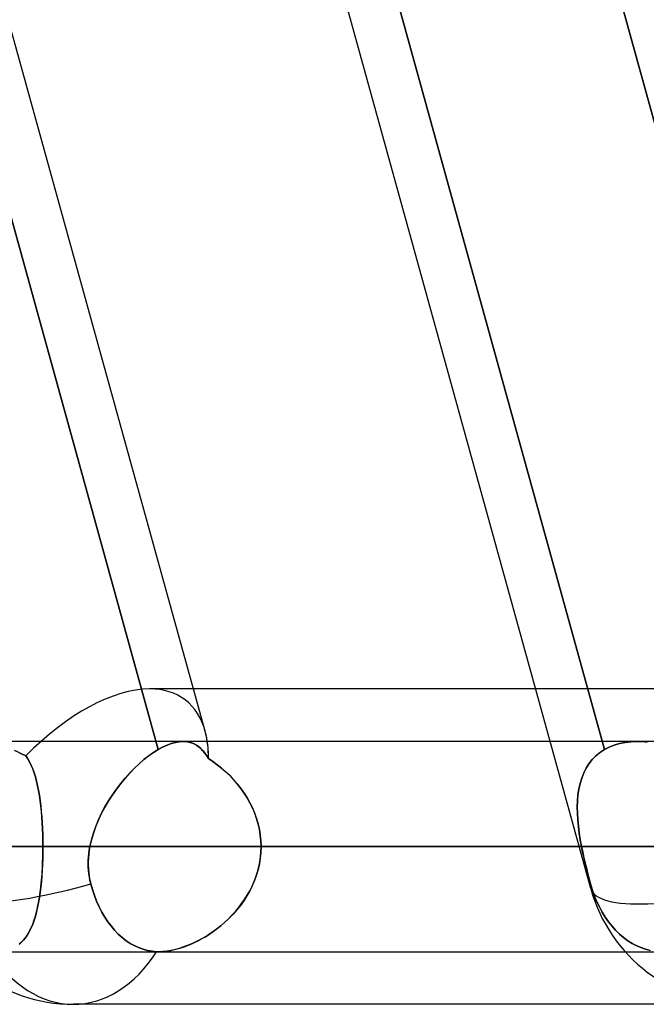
# Model space of a CAD drawing. Header units: millimetres. Extents: x -156 to 156, y -132 to 52.
# Tile 4 of 79: x -72.56 to -69.58, y -64 to -59.32. Entities that reach past the tile are written whole.
import ezdxf

# ---------------------------------------------------------------- set-up
doc = ezdxf.new("R2010")
doc.units = ezdxf.units.MM
doc.layers.add('MAIN-1', color=7, linetype='Continuous')

msp = doc.modelspace()

# ---------------------------------------------------------------- linework, layer by layer
at = {"layer": 'MAIN-1'}
for p, q in [((-71.6752, -62.7012), (-78.6232, -37.5466)), ((-69.8426, -63.4497), (-76.9137, -37.8497)), ((-69.8426, -63.4497), (-76.9137, -37.8497)), ((-75.1773, -50.9193), (-71.8989, -62.7882)), ((-69.7776, -62.7882), (-73.0559, -50.9193)), ((-73.0559, -50.9193), (-69.7776, -62.7882)), ((-71.9926, -50.9288), (-68.7133, -62.8011)), ((-71.8989, -62.7882), (-75.1688, -50.95)), ((-71.6752, -62.7012), (-74.921, -50.95)), ((-68.7133, -62.8011), (-71.9868, -50.95)), ((-39.5713, -62.5), (-71.9395, -62.5)), ((-71.7307, -62.5), (-71.9395, -62.5)), ((-70.1049, -62.5), (-71.7307, -62.5)), ((-68.7575, -62.5), (-70.1049, -62.5)), ((-67.1513, -62.75), (-92.2, -62.75)), ((-61.633, -62.75), (-84.4, -62.75)), ((-61.633, -62.75), (-84.4, -62.75)), ((-56.1142, -62.75), (-76.6, -62.75)), ((-56.1142, -62.75), (-76.6, -62.75)), ((-71.7809, -62.75), (-72.7769, -62.75)), ((-72.554, -62.805), (-72.581, -62.7925)), ((-72.5747, -62.7952), (-72.5508, -62.8065)), ((-71.9213, -62.8022), (-71.8989, -62.7882)), ((-71.8989, -62.7882), (-71.9211, -62.8021)), ((-71.8989, -62.7882), (-71.8774, -62.7764)), ((-71.8774, -62.7765), (-71.8989, -62.7882)), ((-71.8564, -62.7668), (-71.8774, -62.7765)), ((-71.8774, -62.7764), (-71.8565, -62.7669)), ((-71.8565, -62.7669), (-71.8363, -62.7594)), ((-71.8361, -62.7594), (-71.8564, -62.7668)), ((-71.8363, -62.7594), (-71.8168, -62.7541)), ((-71.8167, -62.7541), (-71.8361, -62.7594)), ((-71.8168, -62.7541), (-71.7982, -62.751)), ((-71.7982, -62.751), (-71.8167, -62.7541)), ((-71.7805, -62.75), (-71.7982, -62.751)), ((-71.7982, -62.751), (-71.7805, -62.75)), ((-69.624, -62.75), (-71.7809, -62.75)), ((-69.624, -62.75), (-71.7809, -62.75)), ((-70.0359, -62.75), (-71.7809, -62.75)), ((-71.7664, -62.7508), (-71.7805, -62.75)), ((-71.7805, -62.75), (-71.7663, -62.7508)), ((-71.753, -62.753), (-71.7664, -62.7508)), ((-71.7663, -62.7508), (-71.7528, -62.753)), ((-71.7403, -62.7565), (-71.753, -62.753)), ((-71.7528, -62.753), (-71.7399, -62.7567)), ((-71.7282, -62.7615), (-71.7403, -62.7565)), ((-71.7399, -62.7567), (-71.7277, -62.7617)), ((-71.7167, -62.7677), (-71.7282, -62.7615)), ((-71.7277, -62.7617), (-71.7162, -62.7681)), ((-71.7058, -62.7753), (-71.7167, -62.7677)), ((-71.7162, -62.7681), (-71.7053, -62.7757)), ((-71.6955, -62.7841), (-71.7058, -62.7753)), ((-71.7053, -62.7757), (-71.695, -62.7845)), ((-71.6858, -62.7941), (-71.6955, -62.7841)), ((-71.695, -62.7845), (-71.6854, -62.7945)), ((-71.6765, -62.8053), (-71.6858, -62.7941)), ((-71.6854, -62.7945), (-71.6762, -62.8057)), ((-69.624, -62.75), (-70.0359, -62.75)), ((-69.7989, -62.8022), (-69.7776, -62.7882)), ((-69.7776, -62.7882), (-69.7987, -62.8021)), ((-69.7776, -62.7882), (-69.755, -62.7764)), ((-69.755, -62.7765), (-69.7776, -62.7882)), ((-69.7309, -62.7668), (-69.755, -62.7765)), ((-69.755, -62.7764), (-69.731, -62.7669)), ((-69.731, -62.7669), (-69.7057, -62.7594)), ((-69.7054, -62.7594), (-69.7309, -62.7668)), ((-69.7057, -62.7594), (-69.6792, -62.7541)), ((-69.679, -62.7541), (-69.7054, -62.7594)), ((-69.6792, -62.7541), (-69.6515, -62.751)), ((-69.6515, -62.751), (-69.679, -62.7541)), ((-69.6515, -62.751), (-69.6232, -62.75)), ((-69.6233, -62.75), (-69.6515, -62.751)), ((-68.5822, -62.75), (-69.624, -62.75)), ((-69.5992, -62.7508), (-69.6233, -62.75)), ((-69.6232, -62.75), (-69.5989, -62.7508)), ((-69.5747, -62.753), (-69.5992, -62.7508)), ((-69.5989, -62.7508), (-69.5742, -62.753)), ((-72.5275, -62.8189), (-72.554, -62.805)), ((-72.5508, -62.8065), (-72.5275, -62.8189)), ((-72.5275, -62.8189), (-72.5183, -62.8326)), ((-72.5183, -62.8326), (-72.5275, -62.8189)), ((-72.5183, -62.8326), (-72.5099, -62.8475)), ((-72.5099, -62.8475), (-72.5183, -62.8326)), ((-71.9663, -62.836), (-71.9891, -62.8557)), ((-71.9891, -62.8557), (-71.9665, -62.8361)), ((-71.9665, -62.8361), (-71.9438, -62.8182)), ((-71.9436, -62.8181), (-71.9663, -62.836)), ((-71.9438, -62.8182), (-71.9213, -62.8022)), ((-71.9211, -62.8021), (-71.9436, -62.8181)), ((-71.6678, -62.8176), (-71.6765, -62.8053)), ((-71.6762, -62.8057), (-71.6676, -62.8178)), ((-71.6595, -62.831), (-71.6678, -62.8176)), ((-71.6676, -62.8178), (-71.6595, -62.831)), ((-71.6385, -62.8451), (-71.6595, -62.831)), ((-71.6595, -62.831), (-71.6384, -62.8452)), ((-69.8355, -62.836), (-69.8511, -62.8557)), ((-69.8511, -62.8557), (-69.8356, -62.8361)), ((-69.8356, -62.8361), (-69.8182, -62.8182)), ((-69.818, -62.8181), (-69.8355, -62.836)), ((-69.8182, -62.8182), (-69.7989, -62.8022)), ((-69.7987, -62.8021), (-69.818, -62.8181)), ((-72.5099, -62.8475), (-72.5021, -62.8636)), ((-72.5021, -62.8636), (-72.5099, -62.8475)), ((-72.5021, -62.8636), (-72.4949, -62.8809)), ((-72.4949, -62.8808), (-72.5021, -62.8636)), ((-72.4884, -62.8992), (-72.4949, -62.8808)), ((-72.4949, -62.8809), (-72.4883, -62.8993)), ((-72.0116, -62.8771), (-72.0337, -62.8999)), ((-72.0337, -62.9), (-72.0115, -62.8771)), ((-71.9891, -62.8557), (-72.0116, -62.8771)), ((-72.0115, -62.8771), (-71.9891, -62.8557)), ((-71.6178, -62.8603), (-71.6385, -62.8451)), ((-71.6384, -62.8452), (-71.6177, -62.8604)), ((-71.5976, -62.8766), (-71.6178, -62.8603)), ((-71.6177, -62.8604), (-71.5974, -62.8767)), ((-71.5778, -62.8939), (-71.5976, -62.8766)), ((-71.5974, -62.8767), (-71.5776, -62.8941)), ((-69.8762, -62.9), (-69.8646, -62.8771)), ((-69.8646, -62.8771), (-69.8761, -62.8999)), ((-69.8646, -62.8771), (-69.8511, -62.8557)), ((-69.8511, -62.8557), (-69.8646, -62.8771)), ((-72.4823, -62.9187), (-72.4884, -62.8992)), ((-72.4883, -62.8993), (-72.4823, -62.9188)), ((-72.4768, -62.9393), (-72.4823, -62.9187)), ((-72.4823, -62.9188), (-72.4768, -62.9394)), ((-72.0765, -62.9497), (-72.0555, -62.9242)), ((-72.0553, -62.9241), (-72.0764, -62.9496)), ((-72.0555, -62.9242), (-72.0337, -62.9)), ((-72.0337, -62.8999), (-72.0553, -62.9241)), ((-71.5587, -62.9122), (-71.5778, -62.8939)), ((-71.5776, -62.8941), (-71.5584, -62.9124)), ((-71.5402, -62.9316), (-71.5587, -62.9122)), ((-71.5584, -62.9124), (-71.54, -62.9318)), ((-71.5225, -62.9519), (-71.5402, -62.9316)), ((-71.54, -62.9318), (-71.5224, -62.952)), ((-69.8935, -62.9497), (-69.8858, -62.9242)), ((-69.8857, -62.9241), (-69.8934, -62.9496)), ((-69.8858, -62.9242), (-69.8762, -62.9)), ((-69.8761, -62.8999), (-69.8857, -62.9241)), ((-72.4718, -62.961), (-72.4768, -62.9393)), ((-72.4768, -62.9394), (-72.4718, -62.961)), ((-72.4718, -62.961), (-72.4673, -62.9835)), ((-72.4673, -62.9837), (-72.4718, -62.961)), ((-72.4673, -62.9835), (-72.4633, -63.007)), ((-72.4632, -63.0072), (-72.4673, -62.9837)), ((-72.0967, -62.9762), (-72.1161, -63.0038)), ((-72.1161, -63.0039), (-72.0968, -62.9763)), ((-72.0968, -62.9763), (-72.0765, -62.9497)), ((-72.0764, -62.9496), (-72.0967, -62.9762)), ((-71.5058, -62.9732), (-71.5225, -62.9519)), ((-71.5224, -62.952), (-71.5058, -62.9732)), ((-71.4902, -62.9952), (-71.5058, -62.9732)), ((-71.5058, -62.9732), (-71.4902, -62.9952)), ((-69.8993, -62.9762), (-69.9035, -63.0038)), ((-69.9035, -63.0039), (-69.8993, -62.9763)), ((-69.8934, -62.9496), (-69.8993, -62.9762)), ((-69.8993, -62.9763), (-69.8935, -62.9497)), ((-72.4633, -63.007), (-72.4597, -63.0314)), ((-72.4597, -63.0317), (-72.4632, -63.0072)), ((-72.1161, -63.0038), (-72.1345, -63.0323)), ((-72.1345, -63.0323), (-72.1161, -63.0039)), ((-71.4757, -63.0181), (-71.4902, -62.9952)), ((-71.4902, -62.9952), (-71.4758, -63.018)), ((-71.4758, -63.018), (-71.4625, -63.0416)), ((-71.4625, -63.0417), (-71.4757, -63.0181)), ((-69.906, -63.0323), (-69.9035, -63.0039)), ((-69.9035, -63.0038), (-69.9059, -63.0323)), ((-72.4597, -63.0314), (-72.4566, -63.0567)), ((-72.4565, -63.057), (-72.4597, -63.0317)), ((-72.4566, -63.0567), (-72.4539, -63.0828)), ((-72.4538, -63.0831), (-72.4565, -63.057)), ((-72.1517, -63.0617), (-72.1677, -63.0917)), ((-72.1676, -63.0916), (-72.1517, -63.0616)), ((-72.1345, -63.0323), (-72.1517, -63.0617)), ((-72.1517, -63.0616), (-72.1345, -63.0323)), ((-71.4625, -63.0416), (-71.4506, -63.0659)), ((-71.4505, -63.0661), (-71.4625, -63.0417)), ((-71.4506, -63.0659), (-71.44, -63.091)), ((-71.4399, -63.0912), (-71.4505, -63.0661)), ((-69.9069, -63.0616), (-69.906, -63.0323)), ((-69.9059, -63.0323), (-69.9069, -63.0617)), ((-69.9064, -63.0916), (-69.9069, -63.0616)), ((-69.9069, -63.0617), (-69.9064, -63.0917)), ((-72.4539, -63.0828), (-72.4516, -63.1095)), ((-72.4516, -63.1099), (-72.4538, -63.0831)), ((-72.4516, -63.1095), (-72.4497, -63.1368)), ((-72.4497, -63.1372), (-72.4516, -63.1099)), ((-72.1822, -63.1223), (-72.1951, -63.1535)), ((-72.1951, -63.1536), (-72.1822, -63.1223)), ((-72.1822, -63.1223), (-72.1676, -63.0916)), ((-72.1677, -63.0917), (-72.1822, -63.1223)), ((-71.44, -63.091), (-71.431, -63.1165)), ((-71.4309, -63.1168), (-71.4399, -63.0912)), ((-71.431, -63.1165), (-71.4235, -63.1425)), ((-71.4234, -63.1429), (-71.4309, -63.1168)), ((-69.9046, -63.1223), (-69.9064, -63.0916)), ((-69.9064, -63.0917), (-69.9046, -63.1223)), ((-69.9015, -63.1536), (-69.9046, -63.1223)), ((-69.9046, -63.1223), (-69.9016, -63.1535)), ((-72.4497, -63.1368), (-72.4483, -63.1646)), ((-72.4483, -63.1649), (-72.4497, -63.1372)), ((-72.4483, -63.1646), (-72.4473, -63.1927)), ((-72.4473, -63.193), (-72.4483, -63.1649)), ((-72.2064, -63.1854), (-72.1951, -63.1536)), ((-72.1951, -63.1535), (-72.2063, -63.1853)), ((-71.4235, -63.1425), (-71.4175, -63.1689)), ((-71.4175, -63.1693), (-71.4234, -63.1429)), ((-71.4175, -63.1689), (-71.4133, -63.1956)), ((-71.4132, -63.196), (-71.4175, -63.1693)), ((-69.9016, -63.1535), (-69.8974, -63.1853)), ((-69.8974, -63.1854), (-69.9015, -63.1536)), ((-72.4473, -63.1927), (-72.4467, -63.2212)), ((-72.4467, -63.2214), (-72.4473, -63.193)), ((-72.2157, -63.2175), (-72.223, -63.25)), ((-72.223, -63.25), (-72.2157, -63.2175)), ((-72.2063, -63.1853), (-72.2157, -63.2175)), ((-72.2157, -63.2175), (-72.2064, -63.1854)), ((-71.4133, -63.1956), (-71.4107, -63.2227)), ((-71.4107, -63.2229), (-71.4132, -63.196)), ((-69.8974, -63.1853), (-69.8923, -63.2175)), ((-69.8923, -63.2175), (-69.8974, -63.1854)), ((-69.8863, -63.25), (-69.8923, -63.2175)), ((-69.8923, -63.2175), (-69.8863, -63.25)), ((-72.4465, -63.25), (-99.5, -63.25)), ((-99.5, -63.25), (-72.4465, -63.25)), ((-92.7, -63.25), (-67.6358, -63.25)), ((-67.6358, -63.25), (-92.7, -63.25)), ((-66.9283, -63.25), (-91.7, -63.25)), ((-91.7, -63.25), (-66.9283, -63.25)), ((-84.9, -63.25), (-62.1172, -63.25)), ((-62.1172, -63.25), (-84.9, -63.25)), ((-61.4096, -63.25), (-83.9, -63.25)), ((-83.9, -63.25), (-61.4096, -63.25)), ((-77.1, -63.25), (-56.598, -63.25)), ((-56.598, -63.25), (-77.1, -63.25)), ((-55.8903, -63.25), (-76.1, -63.25)), ((-76.1, -63.25), (-55.8903, -63.25)), ((-72.4467, -63.2212), (-72.4465, -63.25)), ((-72.4465, -63.25), (-72.4467, -63.2214)), ((-72.4465, -63.25), (-72.4467, -63.2785)), ((-72.4466, -63.2754), (-72.4465, -63.25)), ((-67.6358, -63.25), (-72.4465, -63.25)), ((-72.4465, -63.25), (-67.6358, -63.25)), ((-72.223, -63.25), (-72.226, -63.2678)), ((-72.2258, -63.2662), (-72.223, -63.25)), ((-72.223, -63.25), (-69.8978, -63.25)), ((-69.8863, -63.25), (-72.223, -63.25)), ((-71.4107, -63.2227), (-71.4098, -63.25)), ((-71.4098, -63.25), (-71.4107, -63.2229)), ((-71.4098, -63.25), (-71.4107, -63.2774)), ((-71.4105, -63.2745), (-71.4098, -63.25)), ((-69.2885, -63.25), (-71.4098, -63.25)), ((-71.4098, -63.25), (-69.2885, -63.25)), ((-71.4098, -63.25), (-66.6009, -63.25)), ((-66.6009, -63.25), (-71.4098, -63.25)), ((-69.8978, -63.25), (-69.8863, -63.25)), ((-69.8863, -63.25), (-69.8827, -63.2678)), ((-69.883, -63.2662), (-69.8863, -63.25)), ((-72.4473, -63.3068), (-72.4483, -63.3348)), ((-72.4479, -63.3254), (-72.4471, -63.3005)), ((-72.4467, -63.2785), (-72.4473, -63.3068)), ((-72.4471, -63.3005), (-72.4466, -63.2754)), ((-72.23, -63.3036), (-72.2308, -63.3215)), ((-72.2306, -63.3148), (-72.2296, -63.2986)), ((-72.2284, -63.2857), (-72.23, -63.3036)), ((-72.2296, -63.2986), (-72.228, -63.2824)), ((-72.226, -63.2678), (-72.2284, -63.2857)), ((-72.228, -63.2824), (-72.2258, -63.2662)), ((-71.4133, -63.3047), (-71.4176, -63.3317)), ((-71.416, -63.3228), (-71.4126, -63.2987)), ((-71.4107, -63.2774), (-71.4133, -63.3047)), ((-71.4126, -63.2987), (-71.4105, -63.2745)), ((-69.8796, -63.2824), (-69.883, -63.2662)), ((-69.8827, -63.2678), (-69.8789, -63.2857)), ((-69.876, -63.2986), (-69.8796, -63.2824)), ((-69.8789, -63.2857), (-69.8749, -63.3036)), ((-69.8723, -63.3148), (-69.876, -63.2986)), ((-69.8749, -63.3036), (-69.8708, -63.3215)), ((-72.4504, -63.3742), (-72.449, -63.3499)), ((-72.4483, -63.3348), (-72.4497, -63.3624)), ((-72.449, -63.3499), (-72.4479, -63.3254)), ((-72.231, -63.3311), (-72.2306, -63.3148)), ((-72.2307, -63.3473), (-72.231, -63.3311)), ((-72.2308, -63.3215), (-72.2309, -63.3393)), ((-72.2309, -63.3393), (-72.2302, -63.3571)), ((-72.2297, -63.3635), (-72.2307, -63.3473)), ((-72.2302, -63.3571), (-72.2286, -63.3748)), ((-71.4237, -63.3583), (-71.4314, -63.3847)), ((-71.4268, -63.37), (-71.4208, -63.3465)), ((-71.4176, -63.3317), (-71.4237, -63.3583)), ((-71.4208, -63.3465), (-71.416, -63.3228)), ((-69.8685, -63.3311), (-69.8723, -63.3148)), ((-69.8708, -63.3215), (-69.8665, -63.3393)), ((-69.8646, -63.3473), (-69.8685, -63.3311)), ((-69.8665, -63.3393), (-69.8621, -63.3571)), ((-69.8605, -63.3635), (-69.8646, -63.3473)), ((-69.8621, -63.3571), (-69.8577, -63.3748)), ((-72.4543, -63.4215), (-72.4522, -63.398)), ((-72.4515, -63.3897), (-72.4538, -63.4165)), ((-72.4522, -63.398), (-72.4504, -63.3742)), ((-72.4497, -63.3624), (-72.4515, -63.3897)), ((-72.2281, -63.3797), (-72.2297, -63.3635)), ((-72.2286, -63.3748), (-72.2263, -63.3924)), ((-72.2257, -63.3957), (-72.2281, -63.3797)), ((-72.2263, -63.3924), (-72.2231, -63.4098)), ((-72.2227, -63.4116), (-72.2257, -63.3957)), ((-71.4427, -63.4158), (-71.4342, -63.3931)), ((-71.4314, -63.3847), (-71.4406, -63.4106)), ((-71.4342, -63.3931), (-71.4268, -63.37)), ((-69.8564, -63.3797), (-69.8605, -63.3635)), ((-69.8577, -63.3748), (-69.8531, -63.3924)), ((-69.8522, -63.3957), (-69.8564, -63.3797)), ((-69.8531, -63.3924), (-69.8485, -63.4098)), ((-69.848, -63.4116), (-69.8522, -63.3957)), ((-72.4565, -63.4425), (-72.4596, -63.4677)), ((-72.4594, -63.4666), (-72.4567, -63.4444)), ((-72.4567, -63.4444), (-72.4543, -63.4215)), ((-72.4538, -63.4165), (-72.4565, -63.4425)), ((-72.2231, -63.4098), (-72.219, -63.4272)), ((-72.219, -63.4272), (-72.2227, -63.4116)), ((-72.2111, -63.4546), (-72.219, -63.4272)), ((-72.219, -63.4272), (-72.2111, -63.4546)), ((-71.4514, -63.4359), (-71.4636, -63.4605)), ((-71.4633, -63.4599), (-71.4525, -63.4381)), ((-71.4525, -63.4381), (-71.4427, -63.4158)), ((-71.4406, -63.4106), (-71.4514, -63.4359)), ((-69.8485, -63.4098), (-69.8438, -63.4272)), ((-69.8438, -63.4272), (-69.848, -63.4116)), ((-69.8438, -63.4272), (-69.8355, -63.4546)), ((-69.8355, -63.4546), (-69.8438, -63.4272)), ((-72.4631, -63.4921), (-72.4671, -63.5156)), ((-72.466, -63.5091), (-72.4625, -63.4882)), ((-72.4596, -63.4677), (-72.4631, -63.4921)), ((-72.4625, -63.4882), (-72.4594, -63.4666)), ((-72.2019, -63.4822), (-72.2111, -63.4546)), ((-72.2111, -63.4546), (-72.2019, -63.4822)), ((-72.1912, -63.5097), (-72.2019, -63.4822)), ((-72.2019, -63.4822), (-72.1912, -63.5097)), ((-71.4772, -63.4843), (-71.492, -63.5074)), ((-71.488, -63.5015), (-71.4752, -63.481)), ((-71.4636, -63.4605), (-71.4772, -63.4843)), ((-71.4752, -63.481), (-71.4633, -63.4599)), ((-69.8355, -63.4546), (-69.8258, -63.4822)), ((-69.8258, -63.4822), (-69.8355, -63.4546)), ((-69.8258, -63.4822), (-69.8146, -63.5097)), ((-69.8146, -63.5097), (-69.8258, -63.4822)), ((-72.4716, -63.5382), (-72.4766, -63.5599)), ((-72.4739, -63.5487), (-72.4698, -63.5292)), ((-72.4671, -63.5156), (-72.4716, -63.5382)), ((-72.4698, -63.5292), (-72.466, -63.5091)), ((-72.1791, -63.5364), (-72.1912, -63.5097)), ((-72.1912, -63.5097), (-72.1791, -63.5364)), ((-72.166, -63.5618), (-72.1791, -63.5364)), ((-72.1791, -63.5364), (-72.166, -63.5618)), ((-71.5318, -63.559), (-71.5164, -63.5405)), ((-71.5079, -63.5296), (-71.5249, -63.551)), ((-71.5164, -63.5405), (-71.5018, -63.5213)), ((-71.492, -63.5074), (-71.5079, -63.5296)), ((-71.5018, -63.5213), (-71.488, -63.5015)), ((-69.8146, -63.5097), (-69.8019, -63.5364)), ((-69.8019, -63.5364), (-69.8146, -63.5097)), ((-69.8019, -63.5364), (-69.7882, -63.5618)), ((-69.7882, -63.5618), (-69.8019, -63.5364)), ((-72.4889, -63.6023), (-72.4835, -63.5852)), ((-72.4821, -63.5805), (-72.4881, -63.6)), ((-72.4835, -63.5852), (-72.4785, -63.5673)), ((-72.4766, -63.5599), (-72.4821, -63.5805)), ((-72.4785, -63.5673), (-72.4739, -63.5487)), ((-72.1521, -63.5854), (-72.166, -63.5618)), ((-72.166, -63.5618), (-72.1521, -63.5854)), ((-72.1379, -63.607), (-72.1521, -63.5854)), ((-72.1521, -63.5854), (-72.1379, -63.607)), ((-71.5618, -63.5909), (-71.5813, -63.6092)), ((-71.5647, -63.5937), (-71.5479, -63.5767)), ((-71.5429, -63.5715), (-71.5618, -63.5909)), ((-71.5479, -63.5767), (-71.5318, -63.559)), ((-71.5249, -63.551), (-71.5429, -63.5715)), ((-69.7882, -63.5618), (-69.7736, -63.5854)), ((-69.7736, -63.5854), (-69.7882, -63.5618)), ((-69.7736, -63.5854), (-69.7586, -63.607)), ((-69.7586, -63.607), (-69.7736, -63.5854)), ((-72.5018, -63.6356), (-72.5095, -63.6517)), ((-72.5077, -63.6481), (-72.5009, -63.6337)), ((-72.4946, -63.6184), (-72.5018, -63.6356)), ((-72.5009, -63.6337), (-72.4947, -63.6184)), ((-72.4947, -63.6184), (-72.4889, -63.6023)), ((-72.4881, -63.6), (-72.4946, -63.6184)), ((-72.1225, -63.6275), (-72.1379, -63.607)), ((-72.1379, -63.607), (-72.1225, -63.6275)), ((-72.1058, -63.6473), (-72.1225, -63.6275)), ((-72.1225, -63.6275), (-72.1058, -63.6473)), ((-71.6013, -63.6266), (-71.6219, -63.6428)), ((-71.6181, -63.6399), (-71.5998, -63.6253)), ((-71.5813, -63.6092), (-71.6013, -63.6266)), ((-71.5998, -63.6253), (-71.582, -63.61)), ((-71.582, -63.61), (-71.5647, -63.5937)), ((-69.7586, -63.607), (-69.7425, -63.6275)), ((-69.7425, -63.6275), (-69.7586, -63.607)), ((-69.7425, -63.6275), (-69.7249, -63.6473)), ((-69.7249, -63.6473), (-69.7425, -63.6275)), ((-72.5398, -63.6965), (-72.5309, -63.6858)), ((-72.5269, -63.6803), (-72.5367, -63.6929)), ((-72.5309, -63.6858), (-72.5226, -63.6741)), ((-72.5179, -63.6666), (-72.5269, -63.6803)), ((-72.5226, -63.6741), (-72.5149, -63.6616)), ((-72.5095, -63.6517), (-72.5179, -63.6666)), ((-72.5149, -63.6616), (-72.5077, -63.6481)), ((-72.0879, -63.6658), (-72.1058, -63.6473)), ((-72.1058, -63.6473), (-72.0879, -63.6658)), ((-72.0693, -63.6826), (-72.0879, -63.6658)), ((-72.0879, -63.6658), (-72.0693, -63.6826)), ((-72.0502, -63.6974), (-72.0693, -63.6826)), ((-72.0693, -63.6826), (-72.0502, -63.6974)), ((-71.6856, -63.6849), (-71.7072, -63.6967)), ((-71.6935, -63.6893), (-71.6744, -63.6783)), ((-71.6642, -63.672), (-71.6856, -63.6849)), ((-71.6744, -63.6783), (-71.6554, -63.6663)), ((-71.6429, -63.6579), (-71.6642, -63.672)), ((-71.6554, -63.6663), (-71.6366, -63.6535)), ((-71.6219, -63.6428), (-71.6429, -63.6579)), ((-71.6366, -63.6535), (-71.6181, -63.6399)), ((-69.7249, -63.6473), (-69.7061, -63.6658)), ((-69.7061, -63.6658), (-69.7249, -63.6473)), ((-69.7061, -63.6658), (-69.6865, -63.6826)), ((-69.6865, -63.6826), (-69.7061, -63.6658)), ((-69.6865, -63.6826), (-69.6665, -63.6974)), ((-69.6665, -63.6974), (-69.6865, -63.6826)), ((-72.5594, -63.7151), (-72.5492, -63.7062)), ((-72.5473, -63.7043), (-72.5588, -63.7146)), ((-72.5492, -63.7062), (-72.5398, -63.6965)), ((-72.5367, -63.6929), (-72.5473, -63.7043)), ((-72.0313, -63.7101), (-72.0502, -63.6974)), ((-72.0502, -63.6974), (-72.0313, -63.7101)), ((-72.0121, -63.721), (-72.0313, -63.7101)), ((-72.0313, -63.7101), (-72.0121, -63.721)), ((-71.9917, -63.7305), (-72.0121, -63.721)), ((-72.0121, -63.721), (-71.9917, -63.7305)), ((-71.9705, -63.7383), (-71.9917, -63.7305)), ((-71.9917, -63.7305), (-71.9705, -63.7383)), ((-71.7945, -63.733), (-71.816, -63.739)), ((-71.808, -63.7369), (-71.7891, -63.7313)), ((-71.7728, -63.7257), (-71.7945, -63.733)), ((-71.7891, -63.7313), (-71.7701, -63.7247)), ((-71.7509, -63.7171), (-71.7728, -63.7257)), ((-71.7701, -63.7247), (-71.751, -63.7172)), ((-71.751, -63.7172), (-71.7318, -63.7088)), ((-71.729, -63.7075), (-71.7509, -63.7171)), ((-71.7318, -63.7088), (-71.7127, -63.6995)), ((-71.7072, -63.6967), (-71.729, -63.7075)), ((-71.7127, -63.6995), (-71.6935, -63.6893)), ((-69.6665, -63.6974), (-69.6466, -63.7101)), ((-69.6466, -63.7101), (-69.6665, -63.6974)), ((-69.6466, -63.7101), (-69.6265, -63.721)), ((-69.6265, -63.721), (-69.6466, -63.7101)), ((-69.6265, -63.721), (-69.605, -63.7305)), ((-69.605, -63.7305), (-69.6265, -63.721)), ((-69.605, -63.7305), (-69.5827, -63.7383)), ((-69.5827, -63.7383), (-69.605, -63.7305)), ((-92.2, -63.75), (-67.1513, -63.75)), ((-84.4, -63.75), (-61.633, -63.75)), ((-84.4, -63.75), (-61.633, -63.75)), ((-76.6, -63.75), (-56.1142, -63.75)), ((-76.6, -63.75), (-56.1142, -63.75)), ((-72.6691, -63.75), (-71.8963, -63.75)), ((-71.9489, -63.7441), (-71.9705, -63.7383)), ((-71.9705, -63.7383), (-71.9489, -63.7442)), ((-71.9273, -63.7479), (-71.9489, -63.7441)), ((-71.9489, -63.7442), (-71.9273, -63.748)), ((-71.9063, -63.7498), (-71.9273, -63.7479)), ((-71.9273, -63.748), (-71.9063, -63.7498)), ((-71.9046, -63.7499), (-71.9063, -63.7498)), ((-71.9063, -63.7498), (-71.9046, -63.7499)), ((-71.9029, -63.7499), (-71.9046, -63.7499)), ((-71.9046, -63.7499), (-71.9029, -63.7499)), ((-71.9012, -63.75), (-71.9029, -63.7499)), ((-71.9029, -63.7499), (-71.9012, -63.75)), ((-71.8995, -63.75), (-71.9012, -63.75)), ((-71.9012, -63.75), (-71.8995, -63.75)), ((-71.8979, -63.75), (-71.8995, -63.75)), ((-71.8995, -63.75), (-71.8978, -63.75)), ((-71.8961, -63.75), (-71.8979, -63.75)), ((-71.8978, -63.75), (-71.8961, -63.75)), ((-71.8963, -63.75), (-69.6787, -63.75)), ((-71.8963, -63.75), (-69.5049, -63.75)), ((-71.8963, -63.75), (-69.5049, -63.75)), ((-71.8773, -63.7493), (-71.8961, -63.75)), ((-71.8961, -63.75), (-71.8796, -63.7495)), ((-71.8796, -63.7495), (-71.8625, -63.7479)), ((-71.8576, -63.7473), (-71.8773, -63.7493)), ((-71.8625, -63.7479), (-71.8448, -63.7453)), ((-71.8371, -63.7438), (-71.8576, -63.7473)), ((-71.8448, -63.7453), (-71.8265, -63.7416)), ((-71.816, -63.739), (-71.8371, -63.7438)), ((-71.8265, -63.7416), (-71.808, -63.7369)), ((-69.6787, -63.75), (-69.5049, -63.75)), ((-69.5827, -63.7383), (-69.56, -63.7442)), ((-69.56, -63.7441), (-69.5827, -63.7383)), ((-69.1197, -64), (-72.3017, -64)), ((-39.2091, -64), (-72.3017, -64))]:
    msp.add_line(p, q, dxfattribs=at)
for centre, start, end in [((-72.3017, -63.25), 195.4407, 270.0001), ((-72.3017, -63.25), 195.4407, 270.0001), ((-69.1197, -63.25), 195.4406, 269.9998), ((-69.1197, -63.25), 195.4406, 269.9998)]:
    msp.add_arc(centre, 0.75, start, end, dxfattribs=at)
for centre, major_axis, ratio, start_param, end_param in [((-72.3017, -63.25), (0.5313, 0.6979), 0.517035, 0.375068, 1.333415), ((-72.3017, -63.25), (0.5313, 0.6979), 0.517035, 0.375068, 1.333415), ((-72.3017, -63.25), (0.5313, 0.6979), 0.517035, -0.378873, 0.375068), ((-72.3017, -63.25), (0.5313, 0.6979), 0.517035, -0.378873, 0.375068), ((-72.3017, -63.25), (0.5313, 0.6979), 0.517035, -0.603083, -0.378873), ((-72.3017, -63.25), (0.5313, 0.6979), 0.517035, -0.466107, -0.378873), ((-72.3017, -63.25), (0.5313, 0.6979), 0.517035, -0.603083, -0.466107), ((-72.3017, -63.25), (-0.7229, -0.1997), 0.257281, 0.000002, 1.614195), ((-72.3017, -63.25), (-0.7229, -0.1997), 0.257281, 0.000002, 1.614195), ((-69.1197, -63.25), (-0.7229, -0.1997), 0.257281, -0.114344, -0.003259), ((-69.1197, -63.25), (-0.7229, -0.1997), 0.257281, -0.114344, -0.003259), ((-69.1197, -63.25), (-0.7229, -0.1997), 0.257281, -0.003259, 0.000006), ((-69.1197, -63.25), (-0.7229, -0.1997), 0.257281, -0.003259, 0.000006), ((-69.1197, -63.25), (-0.7229, -0.1997), 0.257281, 0.000006, 1.656428), ((-69.1197, -63.25), (-0.7229, -0.1997), 0.257281, 0.000006, 1.656428), ((-72.3017, -63.25), (0, 0.75), 0.707107, 2.297734, 3.141593), ((-72.3017, -63.25), (0, 0.75), 0.707107, 2.297734, 3.141593), ((-72.3017, -63.25), (0, 0.75), 0.707107, 3.141593, 3.983027), ((-72.3017, -63.25), (0, 0.75), 0.707107, -3.141593, -2.300159)]:
    msp.add_ellipse(centre, major_axis=major_axis, ratio=ratio, start_param=start_param, end_param=end_param, dxfattribs=at)

doc.saveas('drawing.dxf')
